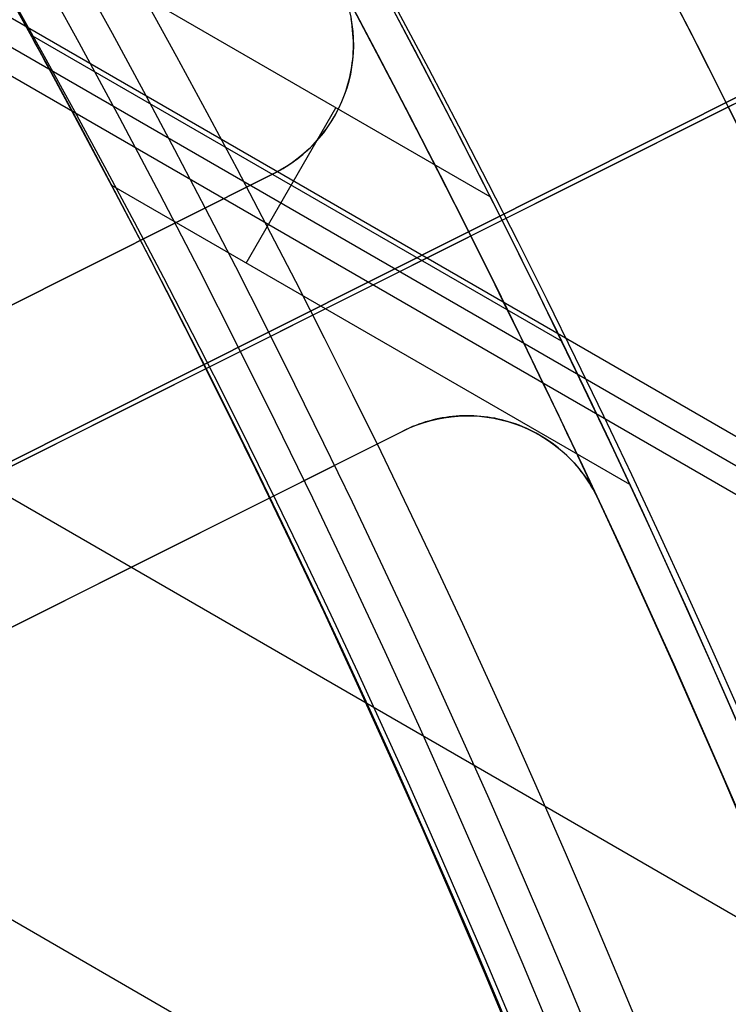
# Model space of a CAD drawing. Extents: x 19329 to 20306, y -2029 to -1182.
# Tile 59 of 66: x 19879.92 to 19884.84, y -1684.4 to -1677.57. Entities that reach past the tile are written whole.
import ezdxf

# ---------------------------------------------------------------- set-up
doc = ezdxf.new("R2010")
doc.units = 0
doc.layers.get('0').update_dxf_attribs({"linetype": 'CONTINUOUS'})
doc.layers.add('COLOR', color=7, linetype='CONTINUOUS')
doc.layers.add('LUZ', color=7, linetype='CONTINUOUS')

msp = doc.modelspace()

# ---------------------------------------------------------------- linework, layer by layer
for p, q in [((20301.90873039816, -1921.228616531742, 52.33709039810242), (19874.10121660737, -1674.233833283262, 52.33709039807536)), ((19874.01420411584, -1674.384543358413, 51.58330531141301), (20301.82171789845, -1921.379326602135, 51.58330531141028)), ((20301.73470539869, -1921.53003667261, 50.82952022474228), (19873.92719162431, -1674.535253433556, 50.82952022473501)), ((19883.18267050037, -1678.796429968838, 54.89007228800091), (19879.40000866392, -1676.612509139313, 54.89007228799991)), ((19872.65916604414, -1676.731538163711, 51.18267158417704), (20304.71823033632, -1926.180955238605, 51.18267158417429)), ((19883.67906882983, -1679.799773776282, 52.20142965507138), (19879.9922531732, -1677.671189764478, 52.20142965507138)), ((19881.48807298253, -1679.256939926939, 49.49256787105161), (19882.1111290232, -1678.177775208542, 54.89007228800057)), ((19884.1530699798, -1680.795576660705, 49.49256787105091), (19880.55490159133, -1678.718173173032, 49.4925678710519)), ((19871.39114046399, -1678.927822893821, 51.53582294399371), (20304.33614714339, -1928.888739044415, 51.53582294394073))]:
    msp.add_line(p, q)
for points in [[(19885.78436282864, -1684.434782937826), (19885.61524015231, -1684.018328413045), (19885.44343013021, -1683.602935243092), (19885.26893303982, -1683.188620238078), (19885.09174915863, -1682.775400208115), (19884.91187876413, -1682.363291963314), (19884.72932213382, -1681.952312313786), (19884.54407954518, -1681.542478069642), (19884.35615127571, -1681.133806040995), (19884.1655376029, -1680.726313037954), (19883.97223880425, -1680.320015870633), (19883.77625515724, -1679.914931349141), (19883.57758693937, -1679.51107628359), (19883.37623442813, -1679.108467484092), (19883.17219790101, -1678.707121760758), (19882.96547763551, -1678.307055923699), (19882.75607390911, -1677.908286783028), (19882.54398699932, -1677.510831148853), (19882.32921718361, -1677.114705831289), (19882.11176473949, -1676.719927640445), (19881.89162994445, -1676.326513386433), (19881.66881307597, -1675.934479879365), (19881.44331441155, -1675.543843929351), (19881.21513422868, -1675.154622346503)], [(19884.22608820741, -1684.586800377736), (19884.05779684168, -1684.179914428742), (19883.88687343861, -1683.77408456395), (19883.71331827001, -1683.369327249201), (19883.53713160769, -1682.965658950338), (19883.35831372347, -1682.563096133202), (19883.17686488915, -1682.161655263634), (19882.99278537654, -1681.761352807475), (19882.80607545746, -1681.362205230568), (19882.6167354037, -1680.964228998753), (19882.42476548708, -1680.567440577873), (19882.2301659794, -1680.171856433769), (19882.03293715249, -1679.777493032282), (19881.83307927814, -1679.384366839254), (19881.63059262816, -1678.992494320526), (19881.42547747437, -1678.601891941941), (19881.21773408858, -1678.212576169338), (19881.00736274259, -1677.824563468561), (19880.79436370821, -1677.43787030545), (19880.57873725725, -1677.052513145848), (19880.36048366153, -1676.668508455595), (19880.13960319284, -1676.285872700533), (19879.916096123, -1675.904622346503)], [(19883.3160207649, -1684.488790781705), (19883.14701047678, -1684.087503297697), (19882.97539788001, -1683.687276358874), (19882.80118324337, -1683.288126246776), (19882.6243668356, -1682.890069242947), (19882.4449489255, -1682.493121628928), (19882.26292978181, -1682.097299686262), (19882.07830967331, -1681.702619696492), (19881.89108886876, -1681.309097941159), (19881.70126763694, -1680.916750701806), (19881.5088462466, -1680.525594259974), (19881.31382496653, -1680.135644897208), (19881.11620406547, -1679.746918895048), (19880.9159838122, -1679.359432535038), (19880.71316447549, -1678.973202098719), (19880.5077463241, -1678.588243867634), (19880.2997296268, -1678.204574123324), (19880.08911465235, -1677.822209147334), (19879.87590166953, -1677.441165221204), (19879.6600909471, -1677.061458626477), (19879.44168275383, -1676.683105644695), (19879.22067735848, -1676.306122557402)]]:
    msp.add_lwpolyline(points)
at = {"extrusion": (0.1124755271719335, 0.194813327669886, 0.9743700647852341)}
msp.add_lwpolyline([(-18054.37167406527, -8257.823916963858), (-18054.88222366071, -8257.51494856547), (-18055.39076947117, -8257.201283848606), (-18055.89725107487, -8256.882941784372), (-18056.4016082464, -8256.559942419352), (-18056.90378097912, -8256.232306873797), (-18057.40370950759, -8255.900057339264), (-18057.90133433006, -8255.563217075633), (-18058.39659623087, -8255.221810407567), (-18058.88943630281, -8254.87586272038), (-18059.37979596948, -8254.525400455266), (-18059.86761700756, -8254.170451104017), (-18060.35284156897, -8253.811043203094), (-18060.83541220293, -8253.447206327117), (-18061.31527187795, -8253.07897108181), (-18061.79236400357, -8252.706369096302), (-18062.26663245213, -8252.3294330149), (-18062.73802158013, -8251.948196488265), (-18063.2064762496, -8251.562694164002), (-18063.67194184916, -8251.172961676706), (-18064.13436431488, -8250.779035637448), (-18064.59369015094, -8250.380953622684), (-18065.04986644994, -8249.978754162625), (-18065.50284091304, -8249.572476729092), (-18065.95256186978, -8249.16216172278), (-18066.39897829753, -8248.747850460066), (-18066.84203984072, -8248.32958515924), (-18067.28169682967, -8247.90740892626), (-18067.71790029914, -8247.481365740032), (-18068.1506020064, -8247.051500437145), (-18068.57975444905, -8246.617858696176), (-18069.00531088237, -8246.180487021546), (-18069.42722533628, -8245.73943272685), (-18069.84545263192, -8245.294743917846), (-18070.25994839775, -8244.846469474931), (-18070.67066908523, -8244.394659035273), (-18071.07757198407, -8243.939362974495), (-18071.48061523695, -8243.480632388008), (-18071.87975785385, -8243.018519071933), (-18072.27495972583, -8242.55307550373), (-18072.66618163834, -8242.084354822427), (-18073.05338528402, -8241.61241080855), (-18073.436533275, -8241.137297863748), (-18073.81558915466, -8240.659070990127), (-18074.19051740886, -8240.177785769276), (-18074.56128347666, -8239.693498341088), (-18074.9278537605, -8239.206265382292), (-18075.29019563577, -8238.716144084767), (-18075.64827745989, -8238.223192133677), (-18076.00206858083, -8237.727467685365), (-18076.35153934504, -8237.229029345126), (-18076.69666110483, -8236.727936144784), (-18077.03740622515, -8236.224247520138), (-18077.37374808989, -8235.718023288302), (-18077.70566110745, -8235.209323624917), (-18078.03312071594, -8234.698209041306), (-18078.35610338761, -8234.184740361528), (-18078.67458663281, -8233.668978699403), (-18078.98854900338, -8233.150985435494), (-18079.29797009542, -8232.630822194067), (-18079.60283055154, -8232.108550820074), (-18079.90311206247, -8231.584233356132), (-18080.19879736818, -8231.057932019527), (-18080.48987025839, -8230.529709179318), (-18080.77631557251, -8229.999627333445), (-18081.05811919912, -8229.467749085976), (-18081.33526807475, -8228.934137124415), (-18081.60775018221, -8228.398854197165), (-18081.87555454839, -8227.861963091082), (-18082.1386712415, -8227.323526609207), (-18082.39709136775, -8226.783607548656), (-18082.65080706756, -8226.242268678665), (-18082.89981151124, -8225.699572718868), (-18083.14409889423, -8225.15558231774), (-18083.38366443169, -8224.61036003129), (-18083.61850435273, -8224.063968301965), (-18083.8486158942, -8223.51646943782), (-18084.07399729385, -8222.967925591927), (-18084.29464778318, -8222.418398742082), (-18084.51056757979, -8221.867950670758), (-18084.7217578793, -8221.316642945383), (-18084.92822084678, -8220.764536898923), (-18085.1299596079, -8220.211693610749), (-18085.32697823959, -8219.658173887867), (-18085.51928176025, -8219.104038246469), (-18085.70687611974, -8218.549346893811), (-18085.88976818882, -8217.994159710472), (-18086.06796574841, -8217.438536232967), (-18086.24147747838, -8216.882535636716), (-18086.41031294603, -8216.326216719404), (-18086.57448259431, -8215.769637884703), (-18086.73399772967, -8215.212857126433), (-18086.88887050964, -8214.655932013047), (-18087.03911393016, -8214.098919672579), (-18087.1847418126, -8213.541876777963), (-18087.32576879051, -8212.984859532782), (-18087.46221029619, -8212.427923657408), (-18087.59408254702, -8211.871124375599), (-18087.72140253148, -8211.314516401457), (-18087.84418799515, -8210.758153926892), (-18087.96245742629, -8210.202090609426), (-18088.07623004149, -8209.646379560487), (-18088.18552577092, -8209.091073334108), (-18088.29036524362, -8208.536223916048), (-18088.39076977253, -8207.981882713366), (-18088.48676133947, -8207.428100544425), (-18088.57836257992, -8206.874927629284), (-18088.66559676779, -8206.322413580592), (-18088.74848780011, -8205.77060739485), (-18088.82706018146, -8205.21955744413), (-18088.90133900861, -8204.669311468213), (-18088.97134995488, -8204.119916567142), (-18089.03711925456, -8203.571419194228), (-18089.09867368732, -8203.023865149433), (-18089.15604056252, -8202.477299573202), (-18089.20924770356, -8201.931766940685), (-18089.25832343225, -8201.387311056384), (-18089.30329655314, -8200.843975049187), (-18089.34419633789, -8200.301801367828), (-18089.38105250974, -8199.76083177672), (-18089.41389522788, -8199.221107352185), (-18089.44275507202, -8198.682668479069), (-18089.46766302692, -8198.14555484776), (-18089.48865046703, -8197.609805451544), (-18089.50574914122, -8197.075458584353), (-18089.51899115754, -8196.542551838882), (-18089.52840896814, -8196.011122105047), (-18089.53403535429, -8195.481205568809), (-18089.5359034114, -8194.952837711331), (-18089.53410419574, -8194.434296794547), (-18089.52868554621, -8193.914263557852), (-18089.51961616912, -8193.392771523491), (-18089.50686506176, -8192.869854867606), (-18089.49040152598, -8192.3455484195), (-18089.4701951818, -8191.819887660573), (-18089.4462159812, -8191.29290872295), (-18089.41843422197, -8190.764648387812), (-18089.38682056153, -8190.235144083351), (-18089.35134603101, -8189.704433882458), (-18089.31198204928, -8189.172556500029), (-18089.26870043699, -8188.63955128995), (-18089.22147343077, -8188.105458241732), (-18089.17027369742, -8187.570317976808), (-18089.11507434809, -8187.034171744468), (-18089.05584895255, -8186.497061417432), (-18088.99257155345, -8185.95902948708), (-18088.92521668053, -8185.4201190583), (-18088.85375936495, -8184.880373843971), (-18088.77817515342, -8184.339838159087), (-18088.69844012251, -8183.798556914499), (-18088.61453089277, -8183.256575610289), (-18088.52642464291, -8182.713940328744), (-18088.43409912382, -8182.170697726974), (-18088.33753267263, -8181.62689502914), (-18088.23670422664, -8181.082580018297), (-18088.13159333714, -8180.537801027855), (-18088.02218018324, -8179.992606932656), (-18087.90844558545, -8179.447047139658), (-18087.79037101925, -8178.901171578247), (-18087.66793862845, -8178.355030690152), (-18087.54113123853, -8177.808675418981), (-18087.40993236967, -8177.262157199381), (-18087.27432624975, -8176.715527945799), (-18087.1342978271, -8176.168840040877), (-18086.9898327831, -8175.622146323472), (-18086.84091754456, -8175.075500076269), (-18086.68753929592, -8174.528955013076), (-18086.52968599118, -8173.982565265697), (-18086.3673463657, -8173.436385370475), (-18086.20050994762, -8172.890470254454), (-18086.02916706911, -8172.344875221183), (-18085.85330887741, -8171.799655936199), (-18085.67292734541, -8171.254868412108), (-18085.48801528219, -8170.710568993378), (-18085.29856634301, -8170.166814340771), (-18085.10457503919, -8169.623661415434), (-18084.90603674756, -8169.081167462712), (-18084.70294771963, -8168.539389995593), (-18084.49530509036, -8167.998386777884), (-18084.28310688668, -8167.458215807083), (-18084.06635203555, -8166.918935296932), (-18083.84504037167, -8166.380603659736), (-18083.61917264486, -8165.843279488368), (-18083.38875052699, -8165.307021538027), (-18083.15377661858, -8164.771888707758), (-18082.91425445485, -8164.237940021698), (-18082.67018851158, -8163.705234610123), (-18082.42158421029, -8163.173831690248), (-18082.16844792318, -8162.643790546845), (-18081.91078697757, -8162.115170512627), (-18081.64860965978, -8161.588030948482), (-18081.38192521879, -8161.062431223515), (-18081.11074386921, -8160.538430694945), (-18080.83507679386, -8160.016088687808), (-18080.55493614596, -8159.495464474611), (-18080.27033505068, -8158.976617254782), (-18079.98128760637, -8158.459606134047), (-18079.68780888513, -8157.944490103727), (-18079.38991493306, -8157.431328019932), (-18079.08762276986, -8156.920178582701), (-18078.78095038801, -8156.41110031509), (-18078.46991675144, -8155.904151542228), (-18078.15454179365, -8155.399390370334), (-18077.83484641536, -8154.896874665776), (-18077.51085248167, -8154.39666203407), (-18077.1825828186, -8153.898809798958), (-18076.85006120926, -8153.403374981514), (-18076.51331238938, -8152.910414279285), (-18076.17236204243, -8152.419984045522), (-18075.82723679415, -8151.932140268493), (-18075.47796420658, -8151.446938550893), (-18075.12457277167, -8150.964434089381), (-18074.76709190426, -8150.484681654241), (-18074.40555193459, -8150.007735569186), (-18074.03998410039, -8149.533649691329), (-18073.67042053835, -8149.062477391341), (-18073.29689427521, -8148.594271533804), (-18072.91943921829, -8148.12908445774), (-18072.53809014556, -8147.666967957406), (-18072.15288269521, -8147.207973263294), (-18071.76385335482, -8146.752151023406), (-18071.37103944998, -8146.29955128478), (-18070.97447913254, -8145.850223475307), (-18070.57421136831, -8145.404216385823), (-18070.1702759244, -8144.961578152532), (-18069.76271335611, -8144.522356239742), (-18069.35156499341, -8144.086597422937), (-18068.93687292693, -8143.654347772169), (-18068.51867999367, -8143.225652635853), (-18068.09702976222, -8142.800556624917), (-18067.67196651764, -8142.379103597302), (-18067.24353524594, -8141.961336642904), (-18066.81178161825, -8141.547298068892), (-18066.37675197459, -8141.137029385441), (-18065.93849330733, -8140.730571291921), (-18065.49705324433, -8140.327963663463), (-18065.05248003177, -8139.929245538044), (-18064.60482251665, -8139.534455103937), (-18064.15413012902, -8139.143629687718), (-18063.70045286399, -8138.756805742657), (-18063.24384126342, -8138.374018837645), (-18062.78434639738, -8137.995303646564), (-18062.32201984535, -8137.620693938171), (-18061.85691367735, -8137.250222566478), (-18061.38908043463, -8136.883921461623), (-18060.91857311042, -8136.521821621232), (-18060.4454451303, -8136.163953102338), (-18059.96975033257, -8135.810345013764), (-18059.49154294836, -8135.461025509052), (-18059.01087758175, -8135.116021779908), (-18058.5278091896, -8134.77536005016), (-18058.04239306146, -8134.439065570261), (-18057.55468479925, -8134.107162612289), (-18057.06474029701, -8133.779674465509), (-18056.57261572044, -8133.456623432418), (-18056.07836748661, -8133.138030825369), (-18055.58205224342, -8132.823916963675)], dxfattribs=at)
at = {"extrusion": (0.1124755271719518, 0.1948133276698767, 0.9743700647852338)}
msp.add_lwpolyline([(-18053.46081628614, -8132.823916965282), (-18053.98188590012, -8133.128708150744), (-18054.50100556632, -8133.438358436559), (-18055.01811201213, -8133.752850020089), (-18055.53314213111, -8134.072163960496), (-18056.04603300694, -8134.396280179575), (-18056.5567219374, -8134.725177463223), (-18057.06514645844, -8135.058833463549), (-18057.5712443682, -8135.397224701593), (-18058.07495375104, -8135.740326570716), (-18058.57621300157, -8136.088113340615), (-18059.07496084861, -8136.440558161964), (-18059.57113637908, -8136.797633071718), (-18060.06467906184, -8137.159308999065), (-18060.55552877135, -8137.525555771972), (-18061.04362581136, -8137.896342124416), (-18061.52891093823, -8138.271635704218), (-18062.01132538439, -8138.651403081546), (-18062.49081088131, -8139.035609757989), (-18062.96730968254, -8139.424220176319), (-18063.44076458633, -8139.817197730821), (-18063.91111895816, -8140.214504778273), (-18064.37831675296, -8140.616102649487), (-18064.84230253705, -8141.021951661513), (-18065.30302150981, -8141.432011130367), (-18065.76041952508, -8141.846239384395), (-18066.21444311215, -8142.264593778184), (-18066.66503949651, -8142.687030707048), (-18067.11215662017, -8143.113505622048), (-18067.55574316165, -8143.543973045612), (-18067.99574855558, -8143.978386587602), (-18068.43212301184, -8144.416698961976), (-18068.86481753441, -8144.858862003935), (-18069.29378393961, -8145.304826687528), (-18069.71897487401, -8145.754543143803), (-18070.1403438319, -8146.207960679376), (-18070.5578451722, -8146.665027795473), (-18070.9714341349, -8147.125692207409), (-18071.38106685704, -8147.589900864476), (-18071.78670038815, -8148.057599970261), (-18072.18829270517, -8148.528735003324), (-18072.58580272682, -8149.003250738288), (-18072.97919032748, -8149.481091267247), (-18073.36841635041, -8149.96220002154), (-18073.7534426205, -8150.446519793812), (-18074.13423195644, -8150.933992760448), (-18074.51074818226, -8151.424560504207), (-18074.88295613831, -8151.918164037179), (-18075.25082169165, -8152.414743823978), (-18075.61431174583, -8152.914239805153), (-18075.97339425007, -8153.416591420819), (-18076.32803820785, -8153.921737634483), (-18076.67821368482, -8154.429616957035), (-18077.0238918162, -8154.940167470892), (-18077.36504481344, -8155.453326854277), (-18077.70164597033, -8155.969032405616), (-18078.03366966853, -8156.487221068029), (-18078.36109138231, -8157.007829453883), (-18078.6838876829, -8157.53079386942), (-18079.00203624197, -8158.056050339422), (-18079.31551583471, -8158.583534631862), (-18079.62430634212, -8159.113182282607), (-18079.92838875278, -8159.644928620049), (-18080.22774516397, -8160.178708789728), (-18080.52235878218, -8160.714457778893), (-18080.81221392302, -8161.252110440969), (-18081.09729601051, -8161.791601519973), (-18081.37759157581, -8162.332865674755), (-18081.65308825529, -8162.875837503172), (-18081.92377478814, -8163.420451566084), (-18082.18964101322, -8163.966642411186), (-18082.45067786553, -8164.514344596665), (-18082.70687737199, -8165.063492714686), (-18082.9582326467, -8165.614021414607), (-18083.20473788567, -8166.165865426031), (-18083.44638836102, -8166.718959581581), (-18083.68318041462, -8167.273238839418), (-18083.91511145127, -8167.828638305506), (-18084.14217993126, -8168.385093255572), (-18084.36438536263, -8168.94253915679), (-18084.58172829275, -8169.500911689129), (-18084.79421029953, -8170.060146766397), (-18085.00183398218, -8170.620180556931), (-18085.20460295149, -8171.180949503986), (-18085.40252181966, -8171.742390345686), (-18085.59559618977, -8172.304440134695), (-18085.78383264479, -8172.867036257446), (-18085.96723873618, -8173.43011645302), (-18086.1458229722, -8173.993618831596), (-18086.31959480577, -8174.557481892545), (-18086.48856462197, -8175.121644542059), (-18086.65274372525, -8175.686046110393), (-18086.8121443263, -8176.250626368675), (-18086.96677952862, -8176.815325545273), (-18087.11666331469, -8177.380084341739), (-18087.26181053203, -8177.944843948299), (-18087.4022368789, -8178.509546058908), (-18087.53795888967, -8179.07413288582), (-18087.66899392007, -8179.638547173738), (-18087.79536013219, -8180.202732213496), (-18087.91707647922, -8180.766631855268), (-18088.03416269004, -8181.330190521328), (-18088.14663925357, -8181.89335321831), (-18088.25452740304, -8182.456065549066), (-18088.3578491, -8183.018273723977), (-18088.45662701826, -8183.579924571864), (-18088.55088452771, -8184.140965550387), (-18088.64064567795, -8184.701344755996), (-18088.72593518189, -8185.261010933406), (-18088.80677839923, -8185.819913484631), (-18088.88320131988, -8186.37800247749), (-18088.95523054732, -8186.935228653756), (-18089.02289328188, -8187.491543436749), (-18089.08621730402, -8188.046898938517), (-18089.14523095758, -8188.601247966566), (-18089.19996313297, -8189.154544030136), (-18089.25044325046, -8189.706741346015), (-18089.29670124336, -8190.257794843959), (-18089.3387675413, -8190.807660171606), (-18089.37667305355, -8191.356293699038), (-18089.41044915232, -8191.903652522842), (-18089.44012765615, -8192.44969446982), (-18089.46574081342, -8192.994378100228), (-18089.48732128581, -8193.537662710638), (-18089.50490213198, -8194.079508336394), (-18089.51851679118, -8194.619875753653), (-18089.5281990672, -8195.158726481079), (-18089.53398311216, -8195.696022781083), (-18089.53590341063, -8196.231727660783), (-18089.53415174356, -8196.743370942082), (-18089.5288765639, -8197.256467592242), (-18089.52004780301, -8197.770985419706), (-18089.50763566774, -8198.286891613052), (-18089.49161065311, -8198.804152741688), (-18089.47194355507, -8199.322734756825), (-18089.44860548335, -8199.842602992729), (-18089.42156787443, -8200.363722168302), (-18089.3908025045, -8200.886056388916), (-18089.35628150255, -8201.409569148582), (-18089.31797736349, -8201.934223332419), (-18089.27586296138, -8202.459981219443), (-18089.22991156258, -8202.986804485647), (-18089.18009683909, -8203.51465420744), (-18089.12639288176, -8204.043490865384), (-18089.06877421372, -8204.573274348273), (-18089.00721580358, -8205.103963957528), (-18088.9416930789, -8205.635518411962), (-18088.87218193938, -8206.167895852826), (-18088.79865877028, -8206.701053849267), (-18088.72110045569, -8207.234949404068), (-18088.63948439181, -8207.769538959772), (-18088.55378850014, -8208.304778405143), (-18088.46399124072, -8208.840623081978), (-18088.37007162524, -8209.377027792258), (-18088.27200923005, -8209.913946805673), (-18088.16978420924, -8210.451333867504), (-18088.06337730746, -8210.989142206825), (-18087.95276987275, -8211.527324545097), (-18087.83794386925, -8212.065833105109), (-18087.71888188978, -8212.60461962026), (-18087.59556716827, -8213.143635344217), (-18087.46798359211, -8213.682831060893), (-18087.33611571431, -8214.222157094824), (-18087.19994876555, -8214.76156332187), (-18087.05946866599, -8215.300999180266), (-18086.91466203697, -8215.840413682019), (-18086.7655162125, -8216.379755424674), (-18086.61201925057, -8216.918972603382), (-18086.45415994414, -8217.458013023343), (-18086.29192783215, -8217.996824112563), (-18086.12531321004, -8218.53535293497), (-18085.9543071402, -8219.073546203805), (-18085.77890146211, -8219.611350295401), (-18085.5990888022, -8220.148711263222), (-18085.41486258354, -8220.685574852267), (-18085.22621703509, -8221.221886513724), (-18085.03314720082, -8221.757591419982), (-18084.83564894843, -8222.292634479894), (-18084.63371897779, -8222.826960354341), (-18084.42735482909, -8223.360513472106), (-18084.21655489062, -8223.893238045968), (-18084.0013184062, -8224.425078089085), (-18083.78164548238, -8224.955977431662), (-18083.5575370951, -8225.48587973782), (-18083.32899509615, -8226.014728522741), (-18083.09602221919, -8226.542467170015), (-18082.85862208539, -8227.069038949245), (-18082.61679920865, -8227.594387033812), (-18082.37055900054, -8228.118454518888), (-18082.11990777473, -8228.641184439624), (-18081.86485275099, -8229.162519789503), (-18081.60540205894, -8229.682403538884), (-18081.34156474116, -8230.200778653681), (-18081.07335075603, -8230.717588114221), (-18080.80077098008, -8231.232774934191), (-18080.52383720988, -8231.746282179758), (-18080.24256216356, -8232.258052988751), (-18079.95695948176, -8232.768030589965), (-18079.66704372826, -8233.276158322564), (-18079.37283039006, -8233.782379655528), (-18079.07433587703, -8234.286638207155), (-18078.7715775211, -8234.788877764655), (-18078.46457357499, -8235.289042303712), (-18078.15334321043, -8235.787076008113), (-18077.83790651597, -8236.282923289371), (-18077.51828449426, -8236.776528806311), (-18077.19449905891, -8237.267837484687), (-18076.86657303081, -8237.756794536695), (-18076.53453013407, -8238.243345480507), (-18076.1983949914, -8238.727436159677), (-18075.85819311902, -8239.209012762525), (-18075.51395092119, -8239.688021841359), (-18075.16569568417, -8240.16441033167), (-18074.81345556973, -8240.638125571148), (-18074.45725960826, -8241.10911531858), (-18074.09713769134, -8241.577327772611), (-18073.73312056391, -8242.042711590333), (-18073.36523981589, -8242.505215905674), (-18072.99352787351, -8242.964790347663), (-18072.61801799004, -8243.421385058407), (-18072.23874423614, -8243.874950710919), (-18071.85574148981, -8244.325438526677), (-18071.46904542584, -8244.77280029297), (-18071.07869250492, -8245.216988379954), (-18070.68471996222, -8245.657955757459), (-18070.28716579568, -8246.095656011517), (-18069.88606875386, -8246.530043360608), (-18069.48146832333, -8246.961072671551), (-18069.0734047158, -8247.38869947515), (-18068.66191885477, -8247.812879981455), (-18068.24705236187, -8248.23357109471), (-18067.82884754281, -8248.650730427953), (-18067.40734737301, -8249.06431631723), (-18066.9825954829, -8249.474287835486), (-18066.55463614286, -8249.880604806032), (-18066.12351424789, -8250.283227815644), (-18065.68927530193, -8250.682118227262), (-18065.25196540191, -8251.077238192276), (-18064.81163122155, -8251.468550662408), (-18064.36831999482, -8251.85601940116), (-18063.92207949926, -8252.239608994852), (-18063.47295803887, -8252.619284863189), (-18063.02100442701, -8252.995013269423), (-18062.56626796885, -8253.366761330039), (-18062.1087984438, -8253.734497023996), (-18061.6486460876, -8254.098189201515), (-18061.18586157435, -8254.457807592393), (-18060.72049599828, -8254.813322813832), (-18060.25260085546, -8255.164706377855), (-18059.78222802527, -8255.511930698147), (-18059.30942975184, -8255.85496909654), (-18058.83425862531, -8256.193795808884), (-18058.35676756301, -8256.528385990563), (-18057.8770097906, -8256.858715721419), (-18057.39503882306, -8257.18476201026), (-18056.91090844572, -8257.50650279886), (-18056.42467269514, -8257.82391696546)], dxfattribs=at)
at = {"extrusion": (0.1124755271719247, 0.1948133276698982, 0.9743700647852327)}
msp.add_lwpolyline([(-18059.82186219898, -8132.823916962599), (-18060.29727702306, -8133.159034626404), (-18060.77044049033, -8133.498225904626), (-18061.24130344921, -8133.84146741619), (-18061.70981704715, -8134.18873495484), (-18062.1759327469, -8134.540003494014), (-18062.63960234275, -8134.895247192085), (-18063.10077797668, -8135.254439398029), (-18063.55941215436, -8135.617552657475), (-18064.01545776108, -8135.984558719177), (-18064.4688680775, -8136.355428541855), (-18064.91959679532, -8136.730132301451), (-18065.36759803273, -8137.108639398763), (-18065.81282634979, -8137.490918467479), (-18066.25523676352, -8137.876937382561), (-18066.69478476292, -8138.266663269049), (-18067.13142632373, -8138.660062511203), (-18067.56511792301, -8139.057100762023), (-18067.9958165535, -8139.457742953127), (-18068.42347973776, -8139.861953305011), (-18068.84806554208, -8140.269695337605), (-18069.26953259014, -8140.680931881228), (-18069.68784007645, -8141.09562508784), (-18070.10294777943, -8141.513736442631), (-18070.5148160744, -8141.93522677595), (-18070.92340594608, -8142.360056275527), (-18071.328679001, -8142.788184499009), (-18071.73059747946, -8143.219570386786), (-18072.12912426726, -8143.654172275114), (-18072.52422290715, -8144.091947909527), (-18072.91585760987, -8144.532854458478), (-18073.30399326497, -8144.976848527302), (-18073.68859545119, -8145.423886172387), (-18074.06963044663, -8145.873922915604), (-18074.44706523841, -8146.326913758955), (-18074.8208675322, -8146.782813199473), (-18075.19100576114, -8147.241575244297), (-18075.55744909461, -8147.703153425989), (-18075.92016744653, -8148.167500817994), (-18076.27913148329, -8148.634570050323), (-18076.6343126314, -8149.104313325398), (-18076.98568308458, -8149.576682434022), (-18077.33321581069, -8150.051628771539), (-18077.67688455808, -8150.529103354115), (-18078.01666386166, -8151.009056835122), (-18078.35252904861, -8151.491439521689), (-18078.68445624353, -8151.976201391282), (-18079.01242237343, -8152.463292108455), (-18079.33640517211, -8152.95266104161), (-18079.65638318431, -8153.444257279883), (-18079.9723357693, -8153.938029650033), (-18080.28424310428, -8154.433926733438), (-18080.59208618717, -8154.931896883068), (-18080.89584683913, -8155.431888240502), (-18081.19550770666, -8155.933848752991), (-18081.49105226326, -8156.437726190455), (-18081.78246481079, -8156.943468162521), (-18082.06973048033, -8157.451022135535), (-18082.35283523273, -8157.960335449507), (-18082.63176585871, -8158.47135533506), (-18082.90650997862, -8158.984028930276), (-18083.17705604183, -8159.498303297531), (-18083.44339332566, -8160.014125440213), (-18083.70551193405, -8160.531442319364), (-18083.96340279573, -8161.050200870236), (-18084.21705766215, -8161.570348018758), (-18084.46646910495, -8162.091830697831), (-18084.71163051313, -8162.614595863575), (-18084.95253608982, -8163.138590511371), (-18085.18918084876, -8163.663761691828), (-18085.42156061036, -8164.19005652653), (-18085.64967199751, -8164.717422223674), (-18085.87351243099, -8165.245806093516), (-18086.09308012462, -8165.775155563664), (-18086.30837407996, -8166.30541819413), (-18086.51939408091, -8166.836541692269), (-18086.72614068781, -8167.368473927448), (-18086.92861523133, -8167.901162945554), (-18087.12681980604, -8168.434556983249), (-18087.32075726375, -8168.968604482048), (-18087.51043120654, -8169.503254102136), (-18087.69584597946, -8170.038454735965), (-18087.87700666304, -8170.574155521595), (-18088.05391906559, -8171.110305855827), (-18088.2265897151, -8171.646855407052), (-18088.39502585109, -8172.183754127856), (-18088.55923541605, -8172.720952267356), (-18088.71922704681, -8173.258400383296), (-18088.87501006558, -8173.796049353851), (-18089.0265944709, -8174.333850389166), (-18089.17399092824, -8174.871755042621), (-18089.3172107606, -8175.409715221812), (-18089.45626593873, -8175.947683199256), (-18089.59116907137, -8176.485611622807), (-18089.72193339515, -8177.023453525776), (-18089.84857276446, -8177.561162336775), (-18089.97110164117, -8178.098691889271), (-18090.08953508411, -8178.635996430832), (-18090.20388873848, -8179.173030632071), (-18090.31417882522, -8179.709749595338), (-18090.4204221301, -8180.246108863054), (-18090.52263599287, -8180.782064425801), (-18090.62083829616, -8181.317572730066), (-18090.71504745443, -8181.852590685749), (-18090.80528240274, -8182.387075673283), (-18090.89156258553, -8182.920985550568), (-18090.97390794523, -8183.454278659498), (-18091.05233891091, -8183.986913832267), (-18091.12687638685, -8184.51885039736), (-18091.19754174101, -8185.050048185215), (-18091.26435679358, -8185.580467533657), (-18091.32734380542, -8186.11006929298), (-18091.38652546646, -8186.638814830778), (-18091.44192488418, -8187.166666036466), (-18091.49356557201, -8187.693585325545), (-18091.54147143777, -8188.219535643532), (-18091.58566677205, -8188.744480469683), (-18091.62617623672, -8189.268383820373), (-18091.66302485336, -8189.791210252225), (-18091.69623799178, -8190.312924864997), (-18091.7258413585, -8190.833493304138), (-18091.75186098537, -8191.352881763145), (-18091.77432321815, -8191.871056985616), (-18091.79325470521, -8192.38798626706), (-18091.80868238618, -8192.903637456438), (-18091.82063348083, -8193.417978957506), (-18091.82913547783, -8193.930979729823), (-18091.83421612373, -8194.442609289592), (-18091.83590341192, -8194.95283771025), (-18091.83415593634, -8195.472086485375), (-18091.8288937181, -8195.992785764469), (-18091.82008726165, -8196.514903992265), (-18091.80770733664, -8197.038409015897), (-18091.79172498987, -8197.563268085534), (-18091.77211155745, -8198.089447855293), (-18091.74883867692, -8198.616914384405), (-18091.72187829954, -8199.145633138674), (-18091.6912027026, -8199.675568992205), (-18091.6567845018, -8200.206686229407), (-18091.61859666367, -8200.738948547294), (-18091.57661251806, -8201.272319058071), (-18091.53080577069, -8201.806760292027), (-18091.48115051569, -8202.342234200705), (-18091.42762124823, -8202.878702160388), (-18091.37019287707, -8203.416124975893), (-18091.30884073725, -8203.954462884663), (-18091.24354060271, -8204.49367556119), (-18091.17426869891, -8205.033722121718), (-18091.10100171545, -8205.574561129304), (-18091.02371681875, -8206.116150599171), (-18090.94239166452, -8206.658448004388), (-18090.85700441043, -8207.20141028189), (-18090.76753372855, -8207.744993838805), (-18090.67395881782, -8208.289154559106), (-18090.57625941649, -8208.833847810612), (-18090.47441581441, -8209.37902845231), (-18090.36840886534, -8209.924650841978), (-18090.25821999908, -8210.470668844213), (-18090.14383123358, -8211.017035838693), (-18090.02522518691, -8211.563704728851), (-18089.90238508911, -8212.11062795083), (-18089.77529479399, -8212.65775748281), (-18089.64393879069, -8213.205044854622), (-18089.50830221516, -8213.752441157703), (-18089.36837086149, -8214.299897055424), (-18089.22413119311, -8214.847362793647), (-18089.07557035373, -8215.39478821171), (-18088.92267617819, -8215.942122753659), (-18088.7654372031, -8216.489315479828), (-18088.60384267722, -8217.03631507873), (-18088.43788257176, -8217.583069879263), (-18088.26754759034, -8218.129527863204), (-18088.09282917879, -8218.67563667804), (-18087.91371953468, -8219.221343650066), (-18087.73021161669, -8219.7665957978), (-18087.54229915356, -8220.311339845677), (-18087.34997665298, -8220.855522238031), (-18087.15323941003, -8221.399089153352), (-18086.95208351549, -8221.941986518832), (-18086.74650586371, -8222.484160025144), (-18086.53650416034, -8223.025555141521), (-18086.32207692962, -8223.566117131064), (-18086.10322352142, -8224.105791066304), (-18085.87994411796, -8224.64452184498), (-18085.65223974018, -8225.182254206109), (-18085.42011225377, -8225.718932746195), (-18085.18356437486, -8226.254501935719), (-18084.9425996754, -8226.788906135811), (-18084.69722258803, -8227.322089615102), (-18084.44743841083, -8227.853996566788), (-18084.19325331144, -8228.384571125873), (-18083.93467433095, -8228.913757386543), (-18083.67170938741, -8229.441499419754), (-18083.40436727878, -8229.967741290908), (-18083.13265768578, -8230.492427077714), (-18082.85659117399, -8231.015500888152), (-18082.57617919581, -8231.536906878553), (-18082.2914340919, -8232.056589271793), (-18082.00236909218, -8232.574492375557), (-18081.70899831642, -8233.090560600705), (-18081.4113367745, -8233.60473847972), (-18081.1094003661, -8234.11697068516), (-18080.80320588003, -8234.627202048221), (-18080.49277099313, -8235.135377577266), (-18080.17811426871, -8235.641442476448), (-18079.8592551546, -8236.14534216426), (-18079.53621398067, -8236.647022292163), (-18079.20901195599, -8237.14642876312), (-18078.87767116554, -8237.643507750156), (-18078.54221456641, -8238.138205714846), (-18078.20266598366, -8238.63046942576), (-18077.85905010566, -8239.120245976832), (-18077.51139247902, -8239.60748280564), (-18077.15971950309, -8240.09212771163), (-18076.80405842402, -8240.57412887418), (-18076.44443732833, -8241.053434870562), (-18076.08088513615, -8241.529994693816), (-18075.71343159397, -8242.003757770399), (-18075.34210726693, -8242.474673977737), (-18074.96694353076, -8242.942693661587), (-18074.5879725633, -8243.407767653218), (-18074.2052273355, -8243.869847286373), (-18073.81874160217, -8244.32888441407), (-18073.4285498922, -8244.784831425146), (-18073.03468749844, -8245.237641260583), (-18072.6371904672, -8245.687267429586), (-18072.2360955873, -8246.133664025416), (-18071.83144037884, -8246.576785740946), (-18071.42326308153, -8247.016587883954), (-18071.01160264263, -8247.453026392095), (-18070.59649870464, -8247.88605784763), (-18070.17799159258, -8248.315639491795), (-18069.75612230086, -8248.741729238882), (-18069.33093248, -8249.16428568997), (-18068.90246442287, -8249.583268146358), (-18068.47076105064, -8249.998636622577), (-18068.03586589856, -8250.410351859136), (-18067.59782310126, -8250.81837533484), (-18067.1566773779, -8251.222669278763), (-18066.71247401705, -8251.623196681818), (-18066.2652588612, -8252.019921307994), (-18065.81507829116, -8252.412807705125), (-18065.36197921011, -8252.801821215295), (-18064.90600902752, -8253.186927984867), (-18064.44721564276, -8253.568094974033), (-18063.98564742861, -8253.94528996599), (-18063.52135321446, -8254.318481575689), (-18063.05438226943, -8254.687639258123), (-18062.58478428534, -8255.052733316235), (-18062.11260935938, -8255.413734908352), (-18061.6379079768, -8255.77061605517), (-18061.16073099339, -8256.123349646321), (-18060.68112961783, -8256.471909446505), (-18060.19915539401, -8256.816270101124), (-18059.71486018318, -8257.156407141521), (-18059.22829614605, -8257.492296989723), (-18058.73951572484, -8257.823916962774)], dxfattribs=at)
at = {"extrusion": (0.1124755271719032, 0.1948133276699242, 0.9743700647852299)}
msp.add_lwpolyline([(-18060.57947967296, -8257.823916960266), (-18061.04541041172, -8257.486593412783), (-18061.5090698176, -8257.145333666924), (-18061.97041101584, -8256.80016149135), (-18062.42938744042, -8256.451101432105), (-18062.88595284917, -8256.098178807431), (-18063.34006133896, -8255.741419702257), (-18063.79166736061, -8255.380850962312), (-18064.24072573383, -8255.01650018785), (-18064.68719166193, -8254.648395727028), (-18065.13102074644, -8254.27656666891), (-18065.57216900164, -8253.901042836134), (-18066.01059286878, -8253.521854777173), (-18066.44624923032, -8253.139033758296), (-18066.8790954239, -8252.752611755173), (-18067.30908925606, -8252.362621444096), (-18067.73618901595, -8251.969096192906), (-18068.16035348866, -8251.572070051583), (-18068.58154196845, -8251.171577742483), (-18068.99971427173, -8250.767654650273), (-18069.41483074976, -8250.360336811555), (-18069.8268523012, -8249.949660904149), (-18070.23574038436, -8249.535664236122), (-18070.64145702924, -8249.118384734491), (-18071.04396484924, -8248.697860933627), (-18071.44322705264, -8248.274131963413), (-18071.83920745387, -8247.847237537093), (-18072.23187048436, -8247.417217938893), (-18072.62118120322, -8246.984114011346), (-18073.00710530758, -8246.547967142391), (-18073.38960914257, -8246.108819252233), (-18073.76865971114, -8245.666712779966), (-18074.14422468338, -8245.221690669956), (-18074.51627240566, -8244.77379635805), (-18074.88477190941, -8244.323073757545), (-18075.24969291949, -8243.869567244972), (-18075.61100586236, -8243.413321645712), (-18075.9686818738, -8242.954382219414), (-18076.32269280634, -8242.492794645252), (-18076.67301123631, -8242.028605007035), (-18077.01961047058, -8241.561859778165), (-18077.36246455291, -8241.092605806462), (-18077.70154826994, -8240.620890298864), (-18078.03683715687, -8240.146760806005), (-18078.36830750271, -8239.670265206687), (-18078.69593635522, -8239.191451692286), (-18079.01970152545, -8238.710368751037), (-18079.33958159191, -8238.227065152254), (-18079.65555590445, -8237.741589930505), (-18079.96760458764, -8237.253992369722), (-18080.27570854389, -8236.764321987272), (-18080.57984945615, -8236.272628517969), (-18080.88000979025, -8235.778961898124), (-18081.1761727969, -8235.283372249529), (-18081.46832251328, -8234.78590986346), (-18081.75644376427, -8234.286625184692), (-18082.04052216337, -8233.785568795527), (-18082.32054411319, -8233.282791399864), (-18082.59649680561, -8232.778343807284), (-18082.86836822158, -8232.272276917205), (-18083.13614713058, -8231.764641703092), (-18083.39982308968, -8231.255489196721), (-18083.65938644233, -8230.744870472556), (-18083.91482831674, -8230.232836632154), (-18084.16614062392, -8229.719438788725), (-18084.4133160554, -8229.204728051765), (-18084.65634808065, -8228.6887555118), (-18084.89523094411, -8228.17157222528), (-18085.12995966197, -8227.653229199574), (-18085.36053001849, -8227.133777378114), (-18085.58693856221, -8226.613267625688), (-18085.80918260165, -8226.091750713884), (-18086.0272602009, -8225.569277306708), (-18086.24117017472, -8225.045897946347), (-18086.45091208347, -8224.521663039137), (-18086.65648622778, -8223.996622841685), (-18086.85789364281, -8223.470827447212), (-18087.05513609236, -8222.944326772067), (-18087.24821606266, -8222.417170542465), (-18087.43713675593, -8221.889408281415), (-18087.62190208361, -8221.361089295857), (-18087.80251665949, -8220.832262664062), (-18087.97898579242, -8220.302977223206), (-18088.15131547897, -8219.773281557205), (-18088.31951239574, -8219.24322398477), (-18088.48358389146, -8218.712852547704), (-18088.64353797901, -8218.182214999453), (-18088.79938332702, -8217.651358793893), (-18088.95112925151, -8217.12033107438), (-18089.09878570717, -8216.58917866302), (-18089.24236327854, -8216.057948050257), (-18089.381873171, -8215.52668538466), (-18089.51732720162, -8214.99543646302), (-18089.64873778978, -8214.464246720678), (-18089.77611794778, -8213.933161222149), (-18089.89948127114, -8213.402224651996), (-18090.0188419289, -8212.87148130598), (-18090.13421465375, -8212.340975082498), (-18090.24561473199, -8211.81074947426), (-18090.35305799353, -8211.280847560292), (-18090.45656080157, -8210.751311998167), (-18090.55614004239, -8210.222185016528), (-18090.65181311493, -8209.693508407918), (-18090.74359792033, -8209.165323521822), (-18090.8315128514, -8208.637671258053), (-18090.91557678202, -8208.110592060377), (-18090.99580905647, -8207.584125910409), (-18091.07222947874, -8207.058312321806), (-18091.14485830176, -8206.53319033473), (-18091.21371621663, -8206.008798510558), (-18091.27882434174, -8205.485174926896), (-18091.34020421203, -8204.962357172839), (-18091.39787776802, -8204.440382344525), (-18091.45186734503, -8203.919287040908), (-18091.50219566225, -8203.399107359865), (-18091.54888581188, -8202.879878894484), (-18091.59196124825, -8202.361636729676), (-18091.63144577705, -8201.84441543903), (-18091.6673635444, -8201.328249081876), (-18091.69973902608, -8200.81317120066), (-18091.72859701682, -8200.299214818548), (-18091.75396261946, -8199.786412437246), (-18091.77586123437, -8199.27479603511), (-18091.79431854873, -8198.764397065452), (-18091.80936052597, -8198.25524645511), (-18091.82101339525, -8197.74737460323), (-18091.82930364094, -8197.240811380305), (-18091.83425799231, -8196.735586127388), (-18091.8359034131, -8196.231727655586), (-18091.83411061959, -8195.705789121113), (-18091.82871167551, -8195.178362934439), (-18091.81967593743, -8194.649481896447), (-18091.80697304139, -8194.119179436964), (-18091.79057291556, -8193.587489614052), (-18091.77044579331, -8193.054447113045), (-18091.74656222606, -8192.520087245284), (-18091.71889309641, -8191.984445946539), (-18091.68740963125, -8191.447559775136), (-18091.65208341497, -8190.909465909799), (-18091.61288640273, -8190.370202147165), (-18091.56979093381, -8189.829806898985), (-18091.52276974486, -8189.288319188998), (-18091.47179598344, -8188.745778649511), (-18091.41684322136, -8188.202225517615), (-18091.35788546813, -8187.657700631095), (-18091.29489718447, -8187.112245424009), (-18091.22785329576, -8186.565901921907), (-18091.15672920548, -8186.018712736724), (-18091.08150080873, -8185.47072106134), (-18091.00214450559, -8184.921970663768), (-18090.91863721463, -8184.372505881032), (-18090.83095638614, -8183.822371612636), (-18090.73908001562, -8183.27161331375), (-18090.6429866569, -8182.72027698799), (-18090.54265543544, -8182.168409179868), (-18090.4380660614, -8181.616056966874), (-18090.32919884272, -8181.06326795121), (-18090.21603469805, -8180.510090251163), (-18090.09855516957, -8179.956572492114), (-18089.97674243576, -8179.402763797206), (-18089.85057932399, -8178.84871377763), (-18089.72004932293, -8178.294472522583), (-18089.58513659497, -8177.740090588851), (-18089.44582598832, -8177.185618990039), (-18089.302103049, -8176.631109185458), (-18089.1539540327, -8176.076613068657), (-18089.0013659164, -8175.522182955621), (-18088.84432640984, -8174.967871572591), (-18088.68282396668, -8174.413732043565), (-18088.51684779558, -8173.859817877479), (-18088.34638787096, -8173.306182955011), (-18088.17143494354, -8172.752881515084), (-18087.99198055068, -8172.199968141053), (-18087.80801702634, -8171.647497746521), (-18087.61953751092, -8171.095525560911), (-18087.42653596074, -8170.544107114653), (-18087.22900715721, -8169.99329822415), (-18087.02694671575, -8169.44315497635), (-18086.82035109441, -8168.893733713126), (-18086.60921760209, -8168.345091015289), (-18086.39354440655, -8167.797283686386), (-18086.17333054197, -8167.250368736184), (-18085.94857591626, -8166.704403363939), (-18085.71928131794, -8166.159444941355), (-18085.4854484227, -8165.615550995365), (-18085.24707979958, -8165.07277919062), (-18085.00417891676, -8164.531187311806), (-18084.756750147, -8163.990833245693), (-18084.5047987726, -8163.451774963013), (-18084.24833099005, -8162.914070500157), (-18083.98735391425, -8162.377777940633), (-18083.72187558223, -8161.842955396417), (-18083.45190495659, -8161.309660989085), (-18083.17745192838, -8160.777952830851), (-18082.89852731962, -8160.247889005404), (-18082.61514288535, -8159.719527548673), (-18082.32731131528, -8159.192926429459), (-18082.03504623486, -8158.66814352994), (-18081.73836220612, -8158.145236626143), (-18081.43727472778, -8157.62426336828), (-18081.13180023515, -8157.105281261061), (-18080.82195609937, -8156.588347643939), (-18080.50776062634, -8156.073519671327), (-18080.18923305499, -8155.56085429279), (-18079.86639355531, -8155.050408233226), (-18079.5392632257, -8154.542237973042), (-18079.20786408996, -8154.036399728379), (-18078.87221909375, -8153.532949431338), (-18078.53235210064, -8153.03194271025), (-18078.18828788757, -8152.533434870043), (-18077.84005213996, -8152.037480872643), (-18077.48767144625, -8151.544135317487), (-18077.13117329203, -8151.05345242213), (-18076.77058605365, -8150.565486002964), (-18076.40593899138, -8150.080289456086), (-18076.03726224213, -8149.597915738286), (-18075.66458681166, -8149.11841734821), (-18075.28794456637, -8148.641846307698), (-18074.90736822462, -8148.168254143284), (-18074.52289134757, -8147.697691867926), (-18074.13454832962, -8147.23020996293), (-18073.74237438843, -8146.765858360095), (-18073.3464055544, -8146.304686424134), (-18072.94667865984, -8145.846742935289), (-18072.54323132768, -8145.392076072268), (-18072.1361019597, -8144.940733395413), (-18071.72532972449, -8144.492761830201), (-18071.31095454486, -8144.048207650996), (-18070.89301708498, -8143.607116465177), (-18070.47155873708, -8143.169533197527), (-18070.0466216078, -8142.735502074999), (-18069.61824850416, -8142.305066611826), (-18069.18648291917, -8141.878269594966), (-18068.75136901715, -8141.45515306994), (-18068.31295161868, -8141.035758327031), (-18067.87127618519, -8140.620125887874), (-18067.42638880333, -8140.208295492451), (-18066.97833616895, -8139.80030608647), (-18066.52716557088, -8139.396195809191), (-18066.07292487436, -8138.996001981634), (-18065.61566250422, -8138.599761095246), (-18065.1554274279, -8138.20750880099), (-18064.69226913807, -8137.819279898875), (-18064.22623763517, -8137.435108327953), (-18063.75738340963, -8137.055027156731), (-18063.28575742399, -8136.679068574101), (-18062.81141109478, -8136.307263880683), (-18062.33439627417, -8135.939643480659), (-18061.85476523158, -8135.576236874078), (-18061.37257063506, -8135.217072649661), (-18060.88786553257, -8134.862178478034), (-18060.4007033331, -8134.511581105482), (-18059.91113778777, -8134.165306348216), (-18059.41922297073, -8133.823379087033), (-18058.92501326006, -8133.485823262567), (-18058.42856331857, -8133.152661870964), (-18057.9299280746, -8132.823916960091)], dxfattribs=at)
for centre, radius, start, end in [((19817.78530688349, -1711.7758502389, 89.37470231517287), 73.2424557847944, 30.00000000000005, 210.0000000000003), ((19817.78530688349, -1711.7758502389, 89.37470231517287), 73.2424557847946, 210.0000000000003, 30.00000000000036), ((19817.78530688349, -1711.7758502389, 68.68735261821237), 73.24245578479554, 331.1712667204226, 30.0000000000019), ((19817.78530686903, -1711.775850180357, 88.63012703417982), 71.44457953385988, 210.0000000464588, 29.9999999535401), ((19817.78530688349, -1711.775850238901, 89.05580518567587), 71.21139006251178, 209.999999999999, 29.99999999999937), ((19817.78530688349, -1711.7758502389, 67.93735261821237), 70.94245578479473, 333.8364589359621, 30.00000000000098), ((19817.78530688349, -1711.7758502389, 245.6831232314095), 64.99999999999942, 209.9999999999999, 29.99999999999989), ((19817.78530688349, -1711.7758502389, 245.6831232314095), 63.99999999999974, 210.0000000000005, 30.00000000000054)]:
    msp.add_arc(centre, radius, start, end)
at = {"extrusion": (0, 0, -1)}
for centre, radius, start, end in [((-19817.78530688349, -1711.7758502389, -89.37470231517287), 70.94245578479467, 149.9999999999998, 329.9999999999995), ((-19817.78530688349, -1711.7758502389, -46.50000292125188), 70.94245578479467, 149.9999999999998, 329.9999999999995), ((-19817.78530688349, -1711.7758502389, -259.6250029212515), 65.00000000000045, 150.0000000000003, 329.9999999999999), ((-19817.78530688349, -1711.7758502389, -259.6250029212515), 64, 149.9999999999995, 329.9999999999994)]:
    msp.add_arc(centre, radius, start, end, dxfattribs=at)
at = {"extrusion": (-0.4871850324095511, -0.8438292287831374, 0.2249510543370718)}
msp.add_arc((17832.70978419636, 1877.502026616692, -8257.823917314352), 237.5083395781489, 19.62272159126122, 21.04790822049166, dxfattribs=at)
at = {"extrusion": (0.4871850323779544, 0.8438292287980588, -0.2249510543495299)}
msp.add_arc((-17776.34262320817, 1865.92804019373, 8257.82391666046), 298.5510335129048, 161.0657439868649, 162.1859694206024, dxfattribs=at)
at = {"layer": 'COLOR'}
for p, q in [((19884.83608097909, -1678.17237568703, 22.44590218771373), (19954.02540840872, -1643.497112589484, -10.54089386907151)), ((19950.99283771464, -1645.016930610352, -11.26917579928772), (19872.40178248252, -1684.404009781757, 26.2000005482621)), ((19883.04806052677, -1679.068468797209, 43.50000292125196), (19884.83608097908, -1678.172375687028, 43.50000292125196)), ((19884.83608097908, -1678.17237568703, 43.50000292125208), (19884.83608097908, -1678.17237568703, 22.44590218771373)), ((19881.68117303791, -1678.634967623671, 30.30000054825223), (19873.18429870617, -1682.893302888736, 30.30000054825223)), ((19881.68117303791, -1678.634967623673, 23.73347168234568), (19873.18429870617, -1682.893302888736, 27.78400240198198)), ((19874.79380759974, -1682.08667350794, 27.01673611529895), (19881.68117303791, -1678.634967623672, 27.01673611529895)), ((19881.68117303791, -1678.634967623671, 30.30000054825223), (19881.68117303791, -1678.634967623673, 23.73347168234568)), ((19849.08376699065, -1696.090180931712, 30.30000054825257), (19883.04806538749, -1679.068466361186, 30.30000054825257)), ((19883.04806052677, -1679.068468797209, 43.50000292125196), (19883.04806052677, -1679.068468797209, 30.30000054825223)), ((19874.08039088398, -1684.681323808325, 30.30000054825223), (19882.57726533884, -1680.422988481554, 30.30000054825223)), ((19874.08039088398, -1684.681323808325, 27.78400262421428), (19882.57726533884, -1680.422988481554, 23.73347187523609)), ((19875.68990005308, -1683.874694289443, 27.01673621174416), (19882.57726533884, -1680.422988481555, 27.01673621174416)), ((19882.57726533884, -1680.422988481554, 23.73347187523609), (19882.57726533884, -1680.422988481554, 30.30000054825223)), ((19883.91932212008, -1680.868952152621, 30.30000054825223), (19883.91932212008, -1680.868952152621, 23.29851924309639)), ((19883.93142297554, -1680.89395886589, 23.29836120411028), (19883.93142297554, -1680.89395886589, 30.30000054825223))]:
    msp.add_line(p, q, dxfattribs=at)
for points in [[(19881.68117303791, -1678.634967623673, 23.73347168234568), (19881.70283651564, -1678.623720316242, 23.72306778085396), (19881.72413791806, -1678.612026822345, 23.7127133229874), (19881.74507694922, -1678.599886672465, 23.70240830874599), (19881.76565331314, -1678.587299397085, 23.69215273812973), (19881.78586671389, -1678.574264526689, 23.68194661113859), (19881.80571685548, -1678.56078159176, 23.67178992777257), (19881.82520344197, -1678.546850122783, 23.66168268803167), (19881.84432617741, -1678.532469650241, 23.65162489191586), (19881.86304584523, -1678.517683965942, 23.64163995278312), (19881.88134541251, -1678.502511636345, 23.63173790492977), (19881.89925785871, -1678.486914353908, 23.62189867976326), (19881.91681616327, -1678.470853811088, 23.61210220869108), (19881.93405330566, -1678.454291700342, 23.6023284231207), (19881.95100226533, -1678.43718971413, 23.59255725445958), (19881.96769602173, -1678.419509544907, 23.58276863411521), (19881.98416755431, -1678.401212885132, 23.57294249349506), (19882.00027999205, -1678.382441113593, 23.56315830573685), (19882.01587424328, -1678.363361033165, 23.55350892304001), (19882.03094995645, -1678.343972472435, 23.54399434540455), (19882.04550678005, -1678.32427525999, 23.53461457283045), (19882.05954436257, -1678.304269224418, 23.52536960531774), (19882.0730623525, -1678.283954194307, 23.51625944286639), (19882.0860603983, -1678.263329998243, 23.50728408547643), (19882.09853814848, -1678.242396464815, 23.49844353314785), (19882.11046969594, -1678.22122833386, 23.48976223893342), (19882.12184371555, -1678.199857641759, 23.4812506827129), (19882.13268172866, -1678.178220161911, 23.47288790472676), (19882.14300525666, -1678.156251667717, 23.46465294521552), (19882.15283582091, -1678.133887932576, 23.45652484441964), (19882.16219494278, -1678.111064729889, 23.44848264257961), (19882.17110414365, -1678.087717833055, 23.44050537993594), (19882.17958494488, -1678.063783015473, 23.4325720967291), (19882.18753989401, -1678.039489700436, 23.42476475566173), (19882.19485707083, -1678.015110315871, 23.41717929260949), (19882.20153629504, -1677.990645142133, 23.40981570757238), (19882.20757738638, -1677.966094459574, 23.40267400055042), (19882.21298016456, -1677.94145854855, 23.39575417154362), (19882.2177444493, -1677.916737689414, 23.38905622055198), (19882.22187006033, -1677.891932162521, 23.38258014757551), (19882.22535681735, -1677.867042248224, 23.37632595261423), (19882.22821048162, -1677.842146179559, 23.3703069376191), (19882.23043343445, -1677.817277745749, 23.36452880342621), (19882.23202042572, -1677.79237056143, 23.35898014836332), (19882.23296620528, -1677.76735824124, 23.35364957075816), (19882.23326552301, -1677.742174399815, 23.34852566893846), (19882.23291312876, -1677.716752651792, 23.34359704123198), (19882.23190377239, -1677.691026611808, 23.33885228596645), (19882.23023220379, -1677.664929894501, 23.33428000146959), (19882.22789991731, -1677.63871857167, 23.32993045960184), (19882.2249120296, -1677.612693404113, 23.32586153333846), (19882.22126872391, -1677.58685503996, 23.32207322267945), (19882.21697018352, -1677.561204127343, 23.31856552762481)], [(19883.93142297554, -1680.89395886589, 23.29836120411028), (19883.92052354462, -1680.871338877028, 23.29849019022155), (19883.90911548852, -1680.849080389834, 23.29887714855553), (19883.89719916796, -1680.827183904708, 23.29952207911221), (19883.88477494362, -1680.805649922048, 23.30042498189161), (19883.87184317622, -1680.784478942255, 23.30158585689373), (19883.85840422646, -1680.763671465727, 23.30300470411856), (19883.84445845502, -1680.743227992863, 23.30468152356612), (19883.83000622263, -1680.723149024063, 23.30661631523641), (19883.81504788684, -1680.703435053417, 23.30880907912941), (19883.79958379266, -1680.684086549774, 23.31125981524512), (19883.783614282, -1680.665103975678, 23.3139685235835), (19883.76713969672, -1680.646487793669, 23.31693520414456), (19883.75037765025, -1680.628435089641, 23.32011201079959), (19883.73325605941, -1680.610880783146, 23.32351489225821), (19883.71534072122, -1680.593432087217, 23.3272395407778), (19883.69619743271, -1680.575696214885, 23.33138164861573), (19883.67612217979, -1680.557991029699, 23.33588502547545), (19883.65570074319, -1680.54089634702, 23.34062968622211), (19883.63493361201, -1680.524412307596, 23.34561563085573), (19883.61382127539, -1680.508539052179, 23.35084285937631), (19883.59236422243, -1680.493276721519, 23.35631137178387), (19883.57056294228, -1680.478625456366, 23.3620211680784), (19883.54841792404, -1680.464585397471, 23.36797224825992), (19883.52592965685, -1680.451156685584, 23.37416461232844), (19883.50309861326, -1680.43833944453, 23.38059826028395), (19883.47992519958, -1680.426133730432, 23.38727319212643), (19883.45640980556, -1680.414539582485, 23.39418940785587), (19883.43255282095, -1680.403557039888, 23.40134690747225), (19883.40835463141, -1680.393186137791, 23.40874569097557), (19883.38381560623, -1680.383426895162, 23.41638575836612), (19883.3585131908, -1680.374142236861, 23.42440441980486), (19883.33371649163, -1680.365743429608, 23.43238974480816), (19883.30998559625, -1680.358364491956, 23.4401514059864), (19883.28618882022, -1680.351590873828, 23.44804831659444), (19883.26232636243, -1680.345422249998, 23.45608047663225), (19883.23839842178, -1680.339858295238, 23.4642478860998), (19883.21440519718, -1680.33489868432, 23.47255054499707), (19883.19034688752, -1680.330543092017, 23.48098845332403), (19883.1662236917, -1680.326791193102, 23.48956161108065), (19883.14203580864, -1680.323642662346, 23.49827001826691), (19883.11773439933, -1680.321101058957, 23.50713321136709), (19883.0932985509, -1680.319167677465, 23.51615956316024), (19883.06877035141, -1680.317838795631, 23.5253323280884), (19883.04419188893, -1680.317110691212, 23.53463476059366), (19883.01960525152, -1680.316979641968, 23.54405011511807), (19882.99505252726, -1680.317441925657, 23.55356164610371), (19882.97057580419, -1680.318493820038, 23.56315260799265), (19882.9462171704, -1680.32013160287, 23.57280625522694), (19882.92200859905, -1680.322343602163, 23.58250830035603), (19882.89795390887, -1680.325120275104, 23.59225561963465), (19882.87405295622, -1680.328461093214, 23.60204821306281), (19882.85030559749, -1680.332365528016, 23.6118860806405), (19882.82671168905, -1680.33683305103, 23.62176922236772), (19882.80327108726, -1680.34186313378, 23.63169763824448), (19882.77998364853, -1680.347455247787, 23.64167132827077), (19882.75684922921, -1680.353608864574, 23.65169029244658), (19882.73386768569, -1680.360323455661, 23.66175453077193), (19882.71103887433, -1680.367598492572, 23.67186404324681), (19882.68836265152, -1680.375433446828, 23.6820188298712), (19882.66583887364, -1680.383827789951, 23.69221889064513), (19882.64346739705, -1680.392780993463, 23.70246422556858), (19882.62124807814, -1680.402292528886, 23.71275483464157), (19882.59918077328, -1680.412361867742, 23.72309071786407), (19882.57726533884, -1680.422988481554, 23.73347187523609)]]:
    msp.add_polyline3d(points, dxfattribs=at)
at = {"layer": 'COLOR', "extrusion": (0, 0, -1)}
for centre, radius, start, end in [((-19817.78531401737, -1711.775867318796, 10.54089386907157), 152.392098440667, 333.3815781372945, 153.3815781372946), ((-19817.78531401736, -1711.775867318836, -22.44590218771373), 75.00000000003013, 63.38157813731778, 153.3815781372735), ((-19817.78531401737, -1711.775867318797, -43.50000292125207), 74.99999999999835, 63.38157813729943, 243.3815781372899), ((-19817.78531401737, -1711.775867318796, -18.68835025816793), 83.81579491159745, 333.3815781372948, 153.3815781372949), ((-19817.78531401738, -1711.7758673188, -43.50000292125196), 73.00000000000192, 63.38157813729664, 243.3815781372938), ((-19817.78531401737, -1711.775867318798, -33.3991820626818), 72.99999999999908, 63.38157813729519, 243.3815781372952), ((-19817.78531401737, -1711.775867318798, -32.97295255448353), 74.99999999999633, 63.38157813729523, 243.3815781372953), ((-19817.78531401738, -1711.775867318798, -43.50000292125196), 73.00000000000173, 63.38157813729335, 243.3815781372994), ((-19817.78531401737, -1711.775867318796, 10.54089386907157), 152.3920984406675, 153.3815781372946, 333.3815781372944), ((-19817.78531401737, -1711.775867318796, -18.68835025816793), 83.81579491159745, 153.3815781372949, 333.3815781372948), ((-19881.23312648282, -1677.740957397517, -30.30000054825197), 1.000000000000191, 151.7898369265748, 243.3815781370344), ((-19881.23312648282, -1677.740957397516, -26.79918087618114), 0.9999999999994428, 151.7898369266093, 243.3815781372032), ((-19883.02531189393, -1681.316998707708, -30.30000054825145), 0.9999999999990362, 63.38157813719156, 154.9733452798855), ((-19883.02531189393, -1681.31699870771, -26.79918087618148), 0.9999999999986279, 63.38157813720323, 154.9733452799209)]:
    msp.add_arc(centre, radius, start, end, dxfattribs=at)
at = {"layer": 'COLOR'}
for centre, radius, start, end in [((19817.78531401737, -1711.775867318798, -35.79999945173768), 153, 26.61842186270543, 206.618421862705), ((19817.78531401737, -1711.775867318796, -11.46081713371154), 152.9999999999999, 26.61842186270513, 206.6184218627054), ((19817.78531401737, -1711.775867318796, -23.63040829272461), 153.0000000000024, 26.61842186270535, 206.6184218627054), ((19817.78531401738, -1711.775867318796, -10.90949982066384), 152.8342956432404, 26.61842186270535, 206.6184218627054), ((19817.78531401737, -1711.775867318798, -35.79999945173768), 150, 26.61842186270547, 206.618421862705), ((19817.78531401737, -1711.775867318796, -11.46081713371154), 153, 206.6184218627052, 26.6184218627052), ((19817.78531401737, -1711.775867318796, -35.79999945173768), 153, 206.6184218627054, 26.61842186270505), ((19817.78531401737, -1711.775867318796, -23.63040829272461), 152.9999999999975, 206.6184218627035, 26.61842186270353), ((19817.78531401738, -1711.775867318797, -10.90949982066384), 152.8342956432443, 206.6184218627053, 26.61842186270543), ((19817.78531401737, -1711.775867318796, -35.79999945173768), 150, 206.6184218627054, 26.61842186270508), ((19817.7979081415, -1711.769555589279, 30.30000054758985), 72.98591821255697, 25.02634753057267, 28.21047026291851), ((19817.78531401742, -1711.775867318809, 22.44590218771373), 74.99999999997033, 296.6184218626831, 26.61842186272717), ((19817.78531401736, -1711.775867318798, 23.29836120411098), 73.0000000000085, 343.2152639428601, 25.02665472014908)]:
    msp.add_arc(centre, radius, start, end, dxfattribs=at)
at = {"layer": 'LUZ'}
for p, q in [((19683.89319719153, -1778.954294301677, -31.04999945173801), (19951.67743084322, -1644.597440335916, -31.04999945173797)), ((19951.67743084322, -1644.597440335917, -32.54999945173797), (19683.89319719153, -1778.954294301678, -32.549999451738))]:
    msp.add_line(p, q, dxfattribs=at)

doc.saveas('drawing.dxf')
